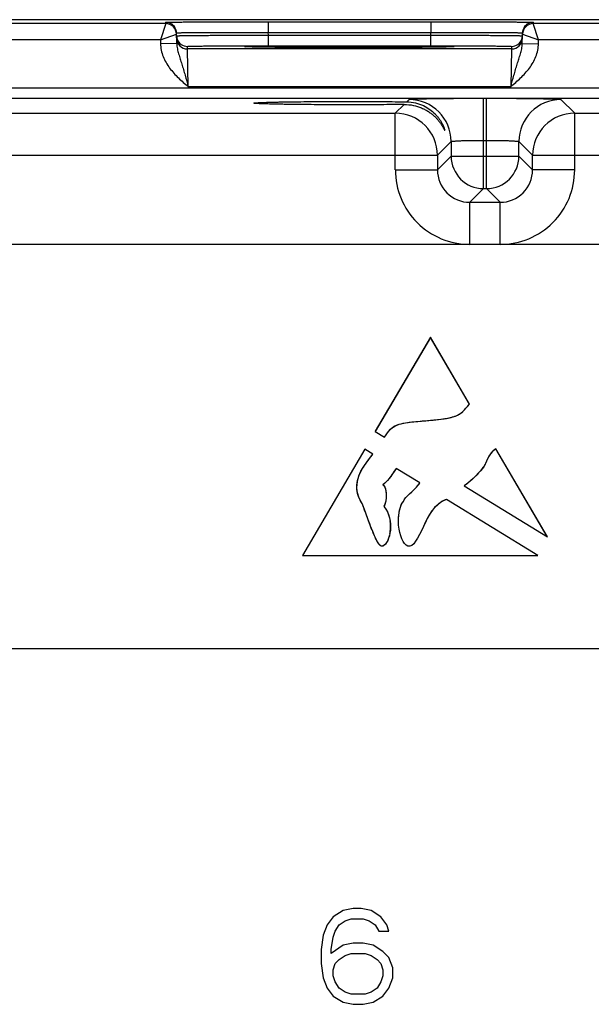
# Model space of a CAD drawing. Header units: inches. Extents: x 0 to 34, y 0 to 22.
# Tile 37 of 41: x 23.2 to 25.3, y 11.4 to 15. Entities that reach past the tile are written whole.
import ezdxf

# ---------------------------------------------------------------- set-up
doc = ezdxf.new("R2010")
doc.units = ezdxf.units.IN
doc.header["$LTSCALE"] = 1.87
doc.header["$MEASUREMENT"] = 0
doc.layers.get('0').update_dxf_attribs({"linetype": 'CONTINUOUS'})
doc.layers.add('03___PRT_ALL_CURVES', color=7, linetype='CONTINUOUS')

msp = doc.modelspace()

# ---------------------------------------------------------------- linework, layer by layer
at = {"color": 7, "linetype": 'CONTINUOUS'}
for p, q in [((29.9612, 15.0335), (12.3156, 15.0335)), ((23.7544, 15.019), (23.7543, 15.024)), ((24.1343, 15.0257), (24.7361, 15.0257)), ((24.1343, 15.0257), (24.1343, 14.9864)), ((24.7361, 15.0257), (24.7361, 14.9864)), ((25.116, 15.024), (25.1159, 15.019)), ((23.7544, 15.019), (23.0059, 15.019)), ((23.7544, 15.019), (23.7348, 14.959)), ((24.1343, 14.9864), (24.7361, 14.9864)), ((24.1344, 14.9765), (24.1343, 14.9864)), ((24.7359, 14.9765), (24.7361, 14.9864)), ((25.8644, 15.019), (25.1159, 15.019)), ((25.1356, 14.959), (25.1159, 15.019)), ((23.7348, 14.959), (23.0256, 14.959)), ((23.7348, 14.959), (23.7944, 14.9797)), ((23.7348, 14.959), (23.735, 14.9447)), ((23.795, 14.9457), (23.7943, 14.9847)), ((24.1344, 14.9765), (24.7359, 14.9765)), ((24.1344, 14.9372), (24.1344, 14.9765)), ((24.7359, 14.9372), (24.7359, 14.9765)), ((25.0753, 14.9457), (25.076, 14.9847)), ((25.0759, 14.9797), (25.1356, 14.959)), ((25.1353, 14.9447), (25.1356, 14.959)), ((25.8448, 14.959), (25.1356, 14.959)), ((23.795, 14.9457), (23.735, 14.9447)), ((23.8347, 14.9252), (23.8345, 14.9345)), ((25.0356, 14.9252), (23.8347, 14.9252)), ((23.8378, 14.7852), (23.8347, 14.9252)), ((24.0767, 14.9322), (24.0539, 14.9329)), ((24.057, 14.9327), (24.0554, 14.9328)), ((24.059, 14.9327), (24.057, 14.9327)), ((24.0626, 14.9325), (24.059, 14.9327)), ((24.0669, 14.9324), (24.0626, 14.9325)), ((24.074, 14.9322), (24.0669, 14.9324)), ((24.0849, 14.932), (24.074, 14.9322)), ((24.0985, 14.9318), (24.0849, 14.932)), ((24.115, 14.9316), (24.0985, 14.9318)), ((24.1349, 14.9313), (24.115, 14.9316)), ((24.1344, 14.9372), (24.7359, 14.9372)), ((24.1585, 14.9311), (24.1349, 14.9313)), ((24.186, 14.9309), (24.1585, 14.9311)), ((24.2177, 14.9307), (24.186, 14.9309)), ((24.2539, 14.9305), (24.2177, 14.9307)), ((24.2947, 14.9303), (24.2539, 14.9305)), ((24.3303, 14.9302), (24.2947, 14.9303)), ((24.3685, 14.9301), (24.3303, 14.9302)), ((24.4102, 14.9301), (24.3685, 14.9301)), ((24.4565, 14.9301), (24.4102, 14.9301)), ((24.4927, 14.9301), (24.4565, 14.9301)), ((24.5375, 14.9302), (24.4927, 14.9301)), ((24.5777, 14.9303), (24.5375, 14.9302)), ((24.6139, 14.9305), (24.5777, 14.9303)), ((24.6464, 14.9306), (24.6139, 14.9305)), ((24.6752, 14.9308), (24.6464, 14.9306)), ((24.7002, 14.931), (24.6752, 14.9308)), ((24.726, 14.9312), (24.7002, 14.931)), ((24.7471, 14.9315), (24.726, 14.9312)), ((24.7647, 14.9317), (24.7471, 14.9315)), ((24.7794, 14.9319), (24.7647, 14.9317)), ((24.7916, 14.9321), (24.7794, 14.9319)), ((24.8014, 14.9324), (24.7916, 14.9321)), ((24.8165, 14.9329), (24.7938, 14.9322)), ((24.8077, 14.9325), (24.8014, 14.9324)), ((24.8114, 14.9327), (24.8077, 14.9325)), ((24.8135, 14.9328), (24.8114, 14.9327)), ((24.8152, 14.9328), (24.8135, 14.9328)), ((24.8166, 14.9329), (24.8152, 14.9328)), ((25.0356, 14.9252), (25.0325, 14.7852)), ((25.0358, 14.9345), (25.0356, 14.9252)), ((25.0753, 14.9457), (25.1353, 14.9447)), ((12.8521, 14.7809), (29.5526, 14.7809)), ((25.0325, 14.7852), (23.8378, 14.7852)), ((12.8521, 14.7428), (29.5526, 14.7428)), ((24.6472, 14.7295), (24.6557, 14.7379)), ((24.9316, 14.7427), (24.9428, 14.7427)), ((24.9316, 14.4079), (24.9316, 14.7427)), ((24.9428, 14.4079), (24.9428, 14.7427)), ((25.2187, 14.7379), (25.2694, 14.6872)), ((24.6049, 14.6872), (24.6372, 14.7194)), ((23.1594, 14.6872), (24.6049, 14.6872)), ((24.6049, 14.4772), (24.6049, 14.6872)), ((25.2694, 14.6872), (26.7149, 14.6872)), ((25.2694, 14.4772), (25.2694, 14.6872)), ((24.9316, 14.5867), (24.9428, 14.5867)), ((24.8116, 14.582), (24.7609, 14.5312)), ((24.8116, 14.582), (24.8116, 14.5279)), ((25.0627, 14.5279), (25.0627, 14.582)), ((25.0627, 14.582), (25.1135, 14.5312)), ((23.0035, 14.5312), (24.7609, 14.5312)), ((24.7609, 14.5312), (24.7609, 14.4772)), ((24.8116, 14.5279), (24.7609, 14.4772)), ((24.8116, 14.5279), (25.0627, 14.5279)), ((25.0627, 14.5279), (25.1135, 14.4772)), ((25.1135, 14.5312), (26.8709, 14.5312)), ((25.1135, 14.4772), (25.1135, 14.5312)), ((24.6049, 14.4772), (24.7609, 14.4772)), ((25.2694, 14.4772), (25.1135, 14.4772)), ((24.9316, 14.4079), (24.8809, 14.3572)), ((24.9316, 14.4079), (24.9428, 14.4079)), ((24.9428, 14.4079), (24.9935, 14.3572)), ((24.8809, 14.3572), (24.9935, 14.3572)), ((24.8809, 14.2012), (24.8809, 14.3572)), ((24.9935, 14.2012), (24.9935, 14.3572)), ((29.3069, 14.2012), (13.0864, 14.2012)), ((24.7348, 13.8572), (24.5308, 13.5091)), ((24.8799, 13.6103), (24.7348, 13.8572)), ((24.5308, 13.5091), (24.5652, 13.488)), ((24.4916, 13.443), (24.2607, 13.0498)), ((24.522, 13.4243), (24.4916, 13.443)), ((25.1689, 13.1186), (24.9774, 13.444)), ((24.6956, 13.3179), (24.6078, 13.3718)), ((24.8602, 13.3071), (25.1689, 13.1186)), ((24.63, 13.2436), (24.6353, 13.2499)), ((25.1328, 13.0498), (24.7948, 13.2571)), ((24.2607, 13.0498), (25.1328, 13.0498)), ((13.0864, 12.7052), (29.3069, 12.7052)), ((24.4484, 11.7417), (24.4115, 11.7341)), ((24.4779, 11.7417), (24.4484, 11.7417)), ((24.5148, 11.7341), (24.4779, 11.7417)), ((24.3746, 11.7115), (24.3524, 11.6813)), ((24.4115, 11.7341), (24.3746, 11.7115)), ((24.5518, 11.7115), (24.5148, 11.7341)), ((24.5739, 11.6813), (24.5518, 11.7115)), ((24.3524, 11.6813), (24.3377, 11.6437)), ((24.382, 11.6587), (24.3967, 11.6813)), ((24.3967, 11.6813), (24.4189, 11.6964)), ((24.4189, 11.6964), (24.441, 11.704)), ((24.441, 11.704), (24.4853, 11.704)), ((24.4853, 11.704), (24.5075, 11.6964)), ((24.5075, 11.6964), (24.5296, 11.6813)), ((24.5296, 11.6813), (24.5444, 11.6587)), ((24.5813, 11.6587), (24.5739, 11.6813)), ((24.3377, 11.6437), (24.3303, 11.5909)), ((24.3672, 11.5909), (24.3746, 11.6361)), ((24.3746, 11.6361), (24.382, 11.6587)), ((24.5444, 11.6587), (24.5813, 11.6587)), ((24.4115, 11.606), (24.3672, 11.5758)), ((24.4484, 11.6135), (24.4115, 11.606)), ((24.4853, 11.6135), (24.4484, 11.6135)), ((24.5222, 11.606), (24.4853, 11.6135)), ((24.5591, 11.5833), (24.5222, 11.606)), ((24.3303, 11.5909), (24.3303, 11.5381)), ((24.3672, 11.5758), (24.3672, 11.5909)), ((24.3967, 11.5532), (24.4189, 11.5683)), ((24.4189, 11.5683), (24.441, 11.5758)), ((24.441, 11.5758), (24.4927, 11.5758)), ((24.4927, 11.5758), (24.5148, 11.5683)), ((24.5148, 11.5683), (24.537, 11.5532)), ((24.5813, 11.5607), (24.5591, 11.5833)), ((24.596, 11.523), (24.5813, 11.5607)), ((24.3303, 11.5381), (24.3377, 11.4853)), ((24.3746, 11.5155), (24.382, 11.5381)), ((24.382, 11.5381), (24.3967, 11.5532)), ((24.537, 11.5532), (24.5518, 11.5381)), ((24.5518, 11.5381), (24.5591, 11.5155)), ((24.596, 11.4853), (24.596, 11.523)), ((24.3746, 11.4929), (24.3746, 11.5155)), ((24.382, 11.4703), (24.3746, 11.4929)), ((24.5591, 11.4929), (24.5518, 11.4703)), ((24.5591, 11.5155), (24.5591, 11.4929)), ((24.3377, 11.4853), (24.3524, 11.4476)), ((24.3967, 11.4476), (24.382, 11.4703)), ((24.5518, 11.4703), (24.537, 11.4476)), ((24.5813, 11.4476), (24.596, 11.4853)), ((24.3524, 11.4476), (24.3746, 11.4175)), ((24.3746, 11.4175), (24.4115, 11.3949)), ((24.4189, 11.4326), (24.3967, 11.4476)), ((24.441, 11.425), (24.4189, 11.4326)), ((24.4927, 11.425), (24.441, 11.425)), ((24.5148, 11.4326), (24.4927, 11.425)), ((24.537, 11.4476), (24.5148, 11.4326)), ((24.5222, 11.3949), (24.5591, 11.4175)), ((24.5591, 11.4175), (24.5813, 11.4476)), ((24.4115, 11.3949), (24.4484, 11.3873)), ((24.4484, 11.3873), (24.4853, 11.3873)), ((24.4853, 11.3873), (24.5222, 11.3949))]:
    msp.add_line(p, q, dxfattribs=at)
for points in [[(24.0554, 14.9328), (24.054, 14.9329), (24.0535, 14.9329), (24.053, 14.933), (24.0526, 14.933), (24.0524, 14.933), (24.0522, 14.933)], [(24.8182, 14.933), (24.8181, 14.933), (24.8179, 14.933), (24.8175, 14.933), (24.8171, 14.9329), (24.8166, 14.9329)]]:
    msp.add_lwpolyline(points, dxfattribs=at)
for centre, radius, start, end in [((23.7544, 14.984), 0.04, 18.8019, 90.0002), ((25.116, 14.984), 0.04, 89.9998, 161.1981), ((23.7544, 14.979), 0.04, 1.0012, 89.9999), ((23.7541, 14.984), 0.0402, 1.0528, 18.7474), ((25.1159, 14.979), 0.04, 90.0018, 179), ((25.1162, 14.984), 0.0402, 161.2526, 178.9472), ((23.8348, 14.9746), 0.0402, 181.0528, 198.7479), ((23.8347, 14.9652), 0.04, 180.9999, 270.0003), ((23.8345, 14.9745), 0.04, 198.8014, 270.0007), ((25.0356, 14.9652), 0.04, 269.9997, 359.0001), ((25.0358, 14.9745), 0.04, 269.9993, 341.1986), ((25.0356, 14.9746), 0.0402, 341.2521, 358.9472), ((24.6556, 14.5819), 0.156, 0.0209, 89.9791), ((25.2188, 14.5819), 0.156, 90.0209, 179.9791), ((24.6049, 14.5312), 0.156, 0.0209, 89.9791), ((25.2695, 14.5312), 0.156, 90.0209, 179.9791), ((24.9317, 14.528), 0.12, 180.021, 269.979), ((24.9427, 14.528), 0.12, 270.021, 359.979), ((24.8809, 14.4772), 0.2759, 179.9966, 270.0034), ((24.8808, 14.4771), 0.1199, 179.9646, 270.0355), ((24.9935, 14.4772), 0.2759, 269.9966, 0.0034), ((24.9936, 14.4771), 0.1199, 269.9646, 0.0355)]:
    msp.add_arc(centre, radius, start, end, dxfattribs=at)
for points, knots in [([(23.7543, 15.024), (23.7543, 15.024), (23.7544, 15.0241), (23.7545, 15.0241), (23.7546, 15.0241), (23.7549, 15.0241), (23.7555, 15.0242), (23.7563, 15.0242), (23.7573, 15.0242), (23.7585, 15.0243), (23.76, 15.0243), (23.7624, 15.0244), (23.766, 15.0244), (23.771, 15.0245), (23.7768, 15.0246), (23.7835, 15.0247), (23.7911, 15.0247), (23.8028, 15.0248), (23.8194, 15.025), (23.8415, 15.0251), (23.8665, 15.0252), (23.894, 15.0253), (23.9239, 15.0254), (23.9557, 15.0255), (23.9893, 15.0256), (24.0243, 15.0256), (24.0728, 15.0257), (24.1096, 15.0257), (24.1343, 15.0257)], [0, 0, 0, 0, 0.000092, 0.000323, 0.000702, 0.001231, 0.002737, 0.004843, 0.007547, 0.010849, 0.014746, 0.019237, 0.029987, 0.043073, 0.058463, 0.076123, 0.096008, 0.118071, 0.168514, 0.226966, 0.292866, 0.365578, 0.444402, 0.528578, 0.617296, 0.7097, 0.8049, 1, 1, 1, 1]), ([(24.7361, 15.0257), (24.7608, 15.0257), (24.7975, 15.0257), (24.846, 15.0256), (24.881, 15.0256), (24.9146, 15.0255), (24.9465, 15.0254), (24.9763, 15.0253), (25.0039, 15.0252), (25.0288, 15.0251), (25.051, 15.025), (25.0676, 15.0248), (25.0793, 15.0247), (25.0868, 15.0247), (25.0935, 15.0246), (25.0993, 15.0245), (25.1043, 15.0244), (25.1079, 15.0244), (25.1103, 15.0243), (25.1118, 15.0243), (25.1131, 15.0242), (25.1141, 15.0242), (25.1149, 15.0242), (25.1154, 15.0241), (25.1157, 15.0241), (25.1159, 15.0241), (25.1159, 15.0241), (25.116, 15.024), (25.116, 15.024)], [0, 0, 0, 0, 0.1951, 0.2903, 0.382704, 0.471422, 0.555598, 0.634422, 0.707134, 0.773034, 0.831486, 0.881929, 0.903992, 0.923877, 0.941537, 0.956927, 0.970014, 0.980763, 0.985254, 0.989151, 0.992453, 0.995157, 0.997263, 0.998769, 0.999298, 0.999677, 0.999908, 1, 1, 1, 1]), ([(23.7943, 14.9847), (23.7943, 14.9848), (23.7945, 14.9848), (23.7948, 14.9849), (23.7953, 14.9849), (23.796, 14.985), (23.797, 14.985), (23.7981, 14.9851), (23.7994, 14.9851), (23.8016, 14.9852), (23.8048, 14.9853), (23.8092, 14.9854), (23.8145, 14.9855), (23.8205, 14.9856), (23.8272, 14.9857), (23.8377, 14.9858), (23.8525, 14.9859), (23.8723, 14.9861), (23.8946, 14.9862), (23.9193, 14.9863), (23.946, 14.9864), (23.9745, 14.9864), (24.0154, 14.9865), (24.0688, 14.9865), (24.1122, 14.9864), (24.1343, 14.9864)], [0, 0, 0, 0, 0.000343, 0.001258, 0.002769, 0.004877, 0.007583, 0.010885, 0.014783, 0.019274, 0.030023, 0.043108, 0.058497, 0.076155, 0.096038, 0.118099, 0.168538, 0.226986, 0.292883, 0.365592, 0.444414, 0.528588, 0.617304, 0.804905, 1, 1, 1, 1]), ([(24.7361, 14.9864), (24.7582, 14.9864), (24.8015, 14.9865), (24.855, 14.9865), (24.8958, 14.9864), (24.9243, 14.9864), (24.9511, 14.9863), (24.9757, 14.9862), (24.998, 14.9861), (25.0178, 14.9859), (25.0327, 14.9858), (25.0431, 14.9857), (25.0499, 14.9856), (25.0559, 14.9855), (25.0611, 14.9854), (25.0656, 14.9853), (25.0688, 14.9852), (25.0709, 14.9851), (25.0723, 14.9851), (25.0734, 14.985), (25.0743, 14.985), (25.075, 14.9849), (25.0755, 14.9849), (25.0758, 14.9848), (25.076, 14.9848), (25.076, 14.9847)], [0, 0, 0, 0, 0.195095, 0.382696, 0.471411, 0.555586, 0.634408, 0.707117, 0.773013, 0.831462, 0.881901, 0.903962, 0.923845, 0.941503, 0.956892, 0.969977, 0.980726, 0.985217, 0.989114, 0.992417, 0.995123, 0.997231, 0.998742, 0.999657, 1, 1, 1, 1]), ([(23.7945, 14.9738), (23.7945, 14.9739), (23.7947, 14.9739), (23.795, 14.9739), (23.7955, 14.974), (23.7962, 14.974), (23.7972, 14.9741), (23.7983, 14.9741), (23.7996, 14.9742), (23.8018, 14.9742), (23.805, 14.9743), (23.8094, 14.9744), (23.8146, 14.9745), (23.8206, 14.9746), (23.8274, 14.9747), (23.8379, 14.9749), (23.8527, 14.975), (23.8725, 14.9752), (23.8948, 14.9754), (23.9195, 14.9756), (23.9462, 14.9757), (23.9747, 14.9759), (24.0155, 14.9761), (24.069, 14.9763), (24.1123, 14.9764), (24.1344, 14.9765)], [0, 0, 0, 0, 0.00033, 0.001241, 0.002749, 0.004856, 0.007562, 0.010864, 0.014762, 0.019252, 0.030002, 0.043087, 0.058478, 0.076136, 0.09602, 0.118081, 0.168521, 0.226971, 0.292867, 0.365577, 0.444399, 0.528574, 0.617291, 0.804896, 1, 1, 1, 1]), ([(24.7359, 14.9765), (24.758, 14.9764), (24.8014, 14.9763), (24.8548, 14.9761), (24.8956, 14.9759), (24.9242, 14.9757), (24.9509, 14.9756), (24.9755, 14.9754), (24.9978, 14.9752), (25.0176, 14.975), (25.0325, 14.9749), (25.0429, 14.9747), (25.0497, 14.9746), (25.0557, 14.9745), (25.0609, 14.9744), (25.0654, 14.9743), (25.0686, 14.9742), (25.0707, 14.9742), (25.0721, 14.9741), (25.0732, 14.9741), (25.0741, 14.974), (25.0748, 14.974), (25.0754, 14.9739), (25.0756, 14.9739), (25.0758, 14.9739), (25.0758, 14.9738)], [0, 0, 0, 0, 0.195104, 0.382709, 0.471426, 0.555601, 0.634423, 0.707132, 0.773029, 0.831478, 0.881918, 0.90398, 0.923864, 0.941522, 0.956912, 0.969998, 0.980748, 0.985238, 0.989136, 0.992438, 0.995144, 0.997251, 0.998759, 0.99967, 1, 1, 1, 1]), ([(23.735, 14.9447), (23.7352, 14.9365), (23.7371, 14.9202), (23.7442, 14.8967), (23.7549, 14.8746), (23.7729, 14.8473), (23.8008, 14.8172), (23.8255, 14.7959), (23.8378, 14.7852)], [0, 0, 0, 0, 0.124949, 0.24993, 0.374943, 0.499986, 0.749894, 1, 1, 1, 1]), ([(23.795, 14.9457), (23.7951, 14.9391), (23.7969, 14.9259), (23.802, 14.9067), (23.8078, 14.8877), (23.8139, 14.8684), (23.82, 14.8484), (23.8281, 14.8206), (23.8339, 14.7995), (23.8378, 14.7852)], [0, 0, 0, 0, 0.120104, 0.238267, 0.357051, 0.478567, 0.603962, 0.733306, 1, 1, 1, 1]), ([(23.8345, 14.9345), (23.8345, 14.9346), (23.8347, 14.9346), (23.8349, 14.9347), (23.8354, 14.9347), (23.836, 14.9348), (23.8368, 14.9349), (23.8383, 14.935), (23.8405, 14.9351), (23.8437, 14.9352), (23.8477, 14.9353), (23.8523, 14.9354), (23.8576, 14.9355), (23.8635, 14.9357), (23.8728, 14.9358), (23.8858, 14.936), (23.9033, 14.9362), (23.923, 14.9364), (23.9448, 14.9366), (23.9683, 14.9367), (23.9935, 14.9369), (24.0295, 14.937), (24.0767, 14.9371), (24.1149, 14.9372), (24.1344, 14.9372)], [0, 0, 0, 0, 0.000367, 0.001291, 0.002806, 0.004918, 0.007626, 0.010931, 0.019321, 0.030071, 0.043156, 0.058545, 0.076201, 0.096083, 0.118142, 0.168576, 0.22702, 0.292911, 0.365614, 0.444431, 0.5286, 0.617312, 0.804907, 1, 1, 1, 1]), ([(24.0477, 14.9335), (24.0477, 14.9335), (24.0479, 14.9336), (24.0481, 14.9336), (24.0486, 14.9337), (24.0493, 14.9338), (24.0502, 14.9338), (24.0517, 14.9339), (24.053, 14.934), (24.0539, 14.9341)], [0, 0, 0, 0, 0.019717, 0.067873, 0.146432, 0.255698, 0.395739, 0.56652, 1, 1, 1, 1]), ([(24.0539, 14.9329), (24.053, 14.9329), (24.0517, 14.933), (24.0502, 14.9331), (24.0493, 14.9331), (24.0486, 14.9332), (24.0481, 14.9333), (24.0479, 14.9334), (24.0477, 14.9334), (24.0477, 14.9335)], [0, 0, 0, 0, 0.433476, 0.604256, 0.744298, 0.853565, 0.932125, 0.980282, 1, 1, 1, 1]), ([(24.0539, 14.9341), (24.0598, 14.9343), (24.0752, 14.9347), (24.1036, 14.9352), (24.142, 14.9357), (24.1892, 14.9361), (24.2439, 14.9364), (24.3267, 14.9367), (24.4352, 14.9369), (24.5436, 14.9367), (24.6264, 14.9364), (24.6811, 14.9361), (24.7284, 14.9357), (24.7668, 14.9352), (24.7951, 14.9347), (24.8106, 14.9343), (24.8165, 14.9341)], [0, 0, 0, 0, 0.0232, 0.0608, 0.111657, 0.174242, 0.246665, 0.326737, 0.500006, 0.673274, 0.753345, 0.825766, 0.88835, 0.939205, 0.976802, 1, 1, 1, 1]), ([(24.7938, 14.9322), (24.7743, 14.9318), (24.7268, 14.9312), (24.6449, 14.9306), (24.5449, 14.9302), (24.4353, 14.93), (24.3257, 14.9302), (24.2257, 14.9306), (24.1437, 14.9312), (24.0962, 14.9318), (24.0767, 14.9322)], [0, 0, 0, 0, 0.081295, 0.198871, 0.342544, 0.499869, 0.657212, 0.800938, 0.918598, 1, 1, 1, 1]), ([(24.7359, 14.9372), (24.7554, 14.9372), (24.7937, 14.9371), (24.8408, 14.937), (24.8769, 14.9369), (24.902, 14.9367), (24.9256, 14.9366), (24.9473, 14.9364), (24.967, 14.9362), (24.9845, 14.936), (24.9976, 14.9358), (25.0068, 14.9357), (25.0128, 14.9355), (25.0181, 14.9354), (25.0227, 14.9353), (25.0266, 14.9352), (25.0298, 14.9351), (25.0321, 14.935), (25.0335, 14.9349), (25.0343, 14.9348), (25.0349, 14.9347), (25.0354, 14.9347), (25.0356, 14.9346), (25.0358, 14.9346), (25.0358, 14.9345)], [0, 0, 0, 0, 0.195093, 0.382688, 0.4714, 0.555569, 0.634386, 0.707089, 0.77298, 0.831424, 0.881858, 0.903917, 0.923799, 0.941455, 0.956844, 0.969929, 0.980679, 0.989069, 0.992374, 0.995082, 0.997194, 0.998709, 0.999633, 1, 1, 1, 1]), ([(24.8165, 14.9341), (24.8174, 14.934), (24.8186, 14.9339), (24.8202, 14.9338), (24.821, 14.9338), (24.8217, 14.9337), (24.8222, 14.9336), (24.8225, 14.9336), (24.8226, 14.9335), (24.8226, 14.9335)], [0, 0, 0, 0, 0.433479, 0.604259, 0.7443, 0.853566, 0.932126, 0.980282, 1, 1, 1, 1]), ([(24.8226, 14.9335), (24.8226, 14.9334), (24.8225, 14.9334), (24.8222, 14.9333), (24.8217, 14.9332), (24.821, 14.9331), (24.8202, 14.9331), (24.8186, 14.933), (24.8174, 14.9329), (24.8165, 14.9329)], [0, 0, 0, 0, 0.019718, 0.067874, 0.146433, 0.2557, 0.395742, 0.566522, 1, 1, 1, 1]), ([(25.0325, 14.7852), (25.0364, 14.7995), (25.0422, 14.8206), (25.0503, 14.8484), (25.0564, 14.8684), (25.0625, 14.8877), (25.0684, 14.9067), (25.0734, 14.9259), (25.0752, 14.9391), (25.0753, 14.9457)], [0, 0, 0, 0, 0.266694, 0.396038, 0.521433, 0.642949, 0.761733, 0.879896, 1, 1, 1, 1]), ([(25.0325, 14.7852), (25.0449, 14.7959), (25.0696, 14.8172), (25.0974, 14.8473), (25.1155, 14.8746), (25.1261, 14.8967), (25.1333, 14.9202), (25.1352, 14.9365), (25.1353, 14.9447)], [0, 0, 0, 0, 0.250117, 0.500028, 0.625067, 0.750078, 0.875056, 1, 1, 1, 1]), ([(24.0808, 14.7245), (24.0808, 14.7246), (24.0812, 14.7248), (24.0818, 14.725), (24.0829, 14.7252), (24.0843, 14.7254), (24.0862, 14.7256), (24.0896, 14.7259), (24.0948, 14.7262), (24.1023, 14.7266), (24.1113, 14.727), (24.1219, 14.7274), (24.1341, 14.7278), (24.1476, 14.7281), (24.1625, 14.7285), (24.1788, 14.7288), (24.2028, 14.7292), (24.2354, 14.7296), (24.2773, 14.7301), (24.3222, 14.7304), (24.3692, 14.7306), (24.4176, 14.7307), (24.4818, 14.7307), (24.5584, 14.7304), (24.6187, 14.7298), (24.6472, 14.7295)], [0, 0, 0, 0, 0.000527, 0.001708, 0.003612, 0.006247, 0.009612, 0.013706, 0.02406, 0.037276, 0.053316, 0.072106, 0.09354, 0.117502, 0.143877, 0.172556, 0.203414, 0.271045, 0.345417, 0.425153, 0.50873, 0.594532, 0.680934, 0.848958, 1, 1, 1, 1]), ([(24.6557, 14.7379), (24.6557, 14.738), (24.6559, 14.7381), (24.6565, 14.7383), (24.6577, 14.7385), (24.6595, 14.7387), (24.662, 14.7389), (24.6651, 14.7391), (24.6689, 14.7393), (24.6733, 14.7396), (24.6803, 14.7399), (24.6906, 14.7402), (24.7045, 14.7406), (24.7207, 14.741), (24.7388, 14.7413), (24.7587, 14.7416), (24.7803, 14.7419), (24.8032, 14.7421), (24.8361, 14.7424), (24.879, 14.7426), (24.9139, 14.7427), (24.9316, 14.7427)], [0, 0, 0, 0, 0.000833, 0.002206, 0.006659, 0.013424, 0.022497, 0.033865, 0.047502, 0.063379, 0.081459, 0.124054, 0.174892, 0.233495, 0.299314, 0.37173, 0.450061, 0.533571, 0.621473, 0.807112, 1, 1, 1, 1]), ([(24.9428, 14.7427), (24.9605, 14.7427), (24.9953, 14.7426), (25.0383, 14.7424), (25.0711, 14.7421), (25.0941, 14.7419), (25.1157, 14.7416), (25.1356, 14.7413), (25.1537, 14.741), (25.1698, 14.7406), (25.1838, 14.7402), (25.1941, 14.7399), (25.2011, 14.7396), (25.2055, 14.7393), (25.2092, 14.7391), (25.2124, 14.7389), (25.2149, 14.7387), (25.2167, 14.7385), (25.2179, 14.7383), (25.2184, 14.7381), (25.2186, 14.738), (25.2187, 14.7379)], [0, 0, 0, 0, 0.192888, 0.378527, 0.466429, 0.549939, 0.62827, 0.700686, 0.766505, 0.825108, 0.875946, 0.918541, 0.936621, 0.952498, 0.966135, 0.977503, 0.986576, 0.993341, 0.997794, 0.999167, 1, 1, 1, 1]), ([(24.6372, 14.7194), (24.6086, 14.7191), (24.5486, 14.7186), (24.4726, 14.7183), (24.4092, 14.7183), (24.3618, 14.7184), (24.3158, 14.7187), (24.2719, 14.719), (24.2311, 14.7194), (24.1993, 14.7199), (24.176, 14.7203), (24.1602, 14.7206), (24.1457, 14.7209), (24.1326, 14.7213), (24.1208, 14.7216), (24.1105, 14.722), (24.1017, 14.7224), (24.0944, 14.7228), (24.0894, 14.7231), (24.0861, 14.7234), (24.0843, 14.7236), (24.0828, 14.7238), (24.0818, 14.724), (24.0812, 14.7242), (24.0808, 14.7244), (24.0808, 14.7245)], [0, 0, 0, 0, 0.153931, 0.323259, 0.409812, 0.495497, 0.578742, 0.657983, 0.731767, 0.798767, 0.829306, 0.857675, 0.883759, 0.90745, 0.928637, 0.947208, 0.963061, 0.976127, 0.986373, 0.990428, 0.993765, 0.996382, 0.998278, 0.999463, 1, 1, 1, 1]), ([(24.6372, 14.7194), (24.6488, 14.7196), (24.6712, 14.7174), (24.6973, 14.7093), (24.7157, 14.7005), (24.7279, 14.6933), (24.739, 14.6854), (24.7489, 14.677), (24.7577, 14.6682), (24.7653, 14.6594), (24.7709, 14.652), (24.7748, 14.6463), (24.7774, 14.6422), (24.7797, 14.6384), (24.7817, 14.6348), (24.7833, 14.632), (24.7843, 14.63), (24.785, 14.6287), (24.7856, 14.6275), (24.7862, 14.6265), (24.7866, 14.6257), (24.787, 14.6251), (24.7873, 14.6247), (24.7875, 14.6245), (24.7876, 14.6244), (24.7877, 14.6243), (24.7878, 14.6244), (24.7878, 14.6245), (24.7878, 14.6246)], [0, 0, 0, 0, 0.185602, 0.354705, 0.433688, 0.509226, 0.581487, 0.650548, 0.716303, 0.778445, 0.836412, 0.863549, 0.88924, 0.913229, 0.935208, 0.954765, 0.96348, 0.971398, 0.978439, 0.984527, 0.989584, 0.993548, 0.996366, 0.997337, 0.998023, 0.998464, 0.998798, 1, 1, 1, 1]), ([(24.6472, 14.7295), (24.6583, 14.7293), (24.6795, 14.7267), (24.7084, 14.7165), (24.7326, 14.7023), (24.7493, 14.688), (24.7603, 14.6758), (24.7674, 14.6667), (24.7734, 14.6576), (24.7784, 14.6488), (24.7818, 14.6418), (24.784, 14.6365), (24.7853, 14.6331), (24.7864, 14.6301), (24.7871, 14.6277), (24.7876, 14.6259), (24.7878, 14.6249), (24.7878, 14.6246)], [0, 0, 0, 0, 0.177001, 0.338548, 0.486968, 0.624102, 0.688638, 0.750219, 0.80847, 0.862725, 0.911753, 0.933689, 0.953421, 0.970477, 0.984302, 0.994311, 1, 1, 1, 1]), ([(24.8116, 14.582), (24.8117, 14.5821), (24.8119, 14.5823), (24.8125, 14.5825), (24.8133, 14.5827), (24.8149, 14.583), (24.8176, 14.5834), (24.8217, 14.5838), (24.8268, 14.5843), (24.8329, 14.5846), (24.8399, 14.585), (24.8478, 14.5854), (24.8564, 14.5857), (24.8693, 14.586), (24.8867, 14.5864), (24.9087, 14.5867), (24.9239, 14.5867), (24.9316, 14.5867)], [0, 0, 0, 0, 0.0028, 0.007571, 0.014535, 0.023746, 0.048911, 0.082935, 0.125537, 0.176335, 0.234863, 0.300579, 0.37287, 0.451061, 0.62216, 0.807461, 1, 1, 1, 1]), ([(24.9428, 14.5867), (24.9505, 14.5867), (24.9656, 14.5867), (24.9876, 14.5864), (25.0051, 14.586), (25.018, 14.5857), (25.0266, 14.5854), (25.0345, 14.585), (25.0415, 14.5846), (25.0476, 14.5843), (25.0527, 14.5838), (25.0567, 14.5834), (25.0595, 14.583), (25.0611, 14.5827), (25.0619, 14.5825), (25.0624, 14.5823), (25.0627, 14.5821), (25.0627, 14.582)], [0, 0, 0, 0, 0.192539, 0.37784, 0.548939, 0.62713, 0.699421, 0.765137, 0.823665, 0.874463, 0.917065, 0.951089, 0.976254, 0.985465, 0.992429, 0.9972, 1, 1, 1, 1]), ([(24.5652, 13.488), (24.5807, 13.5126), (24.6021, 13.5408), (24.7284, 13.5484), (24.8399, 13.5611), (24.8602, 13.5874), (24.8799, 13.6103)], [0, 0, 0, 0, 0.273722, 0.547443, 0.773722, 1, 1, 1, 1]), ([(24.4824, 13.2422), (24.4595, 13.273), (24.4595, 13.3343), (24.4857, 13.3794), (24.522, 13.4243)], [0, 0, 0, 0, 0.540598, 1, 1, 1, 1]), ([(24.9774, 13.444), (24.9481, 13.4252), (24.9516, 13.3911), (24.8918, 13.3305), (24.8602, 13.3071)], [0, 0, 0, 0, 0.539324, 1, 1, 1, 1]), ([(24.7948, 13.2571), (24.7457, 13.2376), (24.7093, 13.1553), (24.6561, 13.0467), (24.6071, 13.1511), (24.6211, 13.2285), (24.63, 13.2436)], [0, 0, 0, 0, 0.295442, 0.590883, 0.813306, 1, 1, 1, 1]), ([(24.5627, 13.2307), (24.6047, 13.1806), (24.5823, 13.0815), (24.5503, 13.0829), (24.5434, 13.0927)], [0, 0, 0, 0, 0.863084, 1, 1, 1, 1])]:
    msp.add_open_spline(points, degree=3, knots=knots, dxfattribs=at)
for points in [[(24.6078, 13.3718), (24.589, 13.3417), (24.5739, 13.3228), (24.5589, 13.3115)], [(24.5589, 13.3115), (24.5742, 13.3038), (24.5742, 13.2499), (24.5627, 13.2307)], [(24.6353, 13.2499), (24.6429, 13.2728), (24.6654, 13.2768), (24.6956, 13.3179)], [(24.5434, 13.0927), (24.5325, 13.1082), (24.5152, 13.1478), (24.4824, 13.2422)]]:
    msp.add_open_spline(points, degree=3, dxfattribs=at)
at = {"layer": '03___PRT_ALL_CURVES', "color": 40, "linetype": 'CONTINUOUS'}
for p, q in [((24.7347, 13.8578), (24.5303, 13.5094)), ((24.8799, 13.6103), (24.7347, 13.8578)), ((24.5303, 13.5094), (24.5308, 13.5091)), ((24.5308, 13.5091), (24.5652, 13.488)), ((24.4914, 13.4431), (24.2607, 13.0498)), ((24.522, 13.4243), (24.4914, 13.4431)), ((25.168, 13.1191), (24.9774, 13.444)), ((24.6956, 13.3179), (24.6078, 13.3718)), ((24.8602, 13.3071), (25.1687, 13.1179)), ((24.6281, 13.24), (24.6299, 13.2436)), ((25.1328, 13.0498), (24.7948, 13.2571)), ((24.5455, 13.0899), (24.5434, 13.0927)), ((25.1687, 13.1179), (25.168, 13.1191)), ((24.2607, 13.0498), (25.1328, 13.0498))]:
    msp.add_line(p, q, dxfattribs=at)
for centre, radius, start, end in [((24.4479, 13.1569), 0.1392, 357.2683, 7.4259), ((24.4481, 13.1567), 0.1391, 348.7818, 357.3612)]:
    msp.add_arc(centre, radius, start, end, dxfattribs=at)
for points in [[(24.8525, 13.5806), (24.8612, 13.5881), (24.8691, 13.5977), (24.8799, 13.6103)], [(24.7745, 13.5542), (24.7926, 13.5565), (24.8092, 13.5595), (24.8224, 13.5638)], [(24.5855, 13.5157), (24.5923, 13.5226), (24.6001, 13.528), (24.6106, 13.5322)], [(24.6524, 13.5419), (24.6705, 13.5445), (24.6912, 13.5463), (24.7123, 13.5481)], [(24.5652, 13.488), (24.5723, 13.4993), (24.5784, 13.5083), (24.5855, 13.5157)], [(24.4831, 13.3712), (24.4915, 13.3851), (24.5037, 13.4017), (24.522, 13.4243)], [(24.9541, 13.4213), (24.9488, 13.4128), (24.9456, 13.4039), (24.9407, 13.3937)], [(24.9774, 13.444), (24.9658, 13.4366), (24.959, 13.4292), (24.9541, 13.4213)], [(24.4673, 13.335), (24.4705, 13.3468), (24.475, 13.3578), (24.4831, 13.3712)], [(24.6078, 13.3718), (24.6011, 13.3612), (24.595, 13.3519), (24.5891, 13.3439)], [(24.9135, 13.355), (24.899, 13.339), (24.8805, 13.3221), (24.8602, 13.3071)], [(24.4625, 13.302), (24.4626, 13.3134), (24.4644, 13.3246), (24.4673, 13.335)], [(24.5732, 13.3245), (24.5683, 13.3193), (24.5636, 13.315), (24.5589, 13.3115)], [(24.5589, 13.3115), (24.5608, 13.3105), (24.5625, 13.3088), (24.5639, 13.3065)], [(24.5891, 13.3439), (24.5836, 13.3364), (24.5783, 13.33), (24.5732, 13.3245)], [(24.6655, 13.2845), (24.6742, 13.2925), (24.6844, 13.3026), (24.6956, 13.3179)], [(24.4673, 13.271), (24.4639, 13.2814), (24.4625, 13.2918), (24.4625, 13.302)], [(24.5639, 13.3065), (24.5655, 13.304), (24.5669, 13.3007), (24.5679, 13.2969)], [(24.5679, 13.2969), (24.5691, 13.2927), (24.5699, 13.288), (24.5704, 13.2829)], [(24.5704, 13.2829), (24.5709, 13.2773), (24.571, 13.2713), (24.5707, 13.2654)], [(24.6458, 13.2667), (24.651, 13.2722), (24.6577, 13.2775), (24.6655, 13.2845)], [(24.4824, 13.2422), (24.4754, 13.2517), (24.4705, 13.2613), (24.4673, 13.271)], [(24.5132, 13.1576), (24.5048, 13.1792), (24.4947, 13.2069), (24.4824, 13.2422)], [(24.5684, 13.2466), (24.567, 13.2402), (24.5651, 13.2347), (24.5627, 13.2307)], [(24.5707, 13.2654), (24.5704, 13.2589), (24.5696, 13.2524), (24.5684, 13.2466)], [(24.6247, 13.2316), (24.6258, 13.2347), (24.6269, 13.2375), (24.6281, 13.24)], [(24.6299, 13.2436), (24.6317, 13.2465), (24.6335, 13.2486), (24.6353, 13.2499)], [(24.6353, 13.2499), (24.6375, 13.2566), (24.6411, 13.2618), (24.6458, 13.2667)], [(24.7948, 13.2571), (24.7804, 13.2514), (24.7686, 13.2438), (24.7587, 13.2349)], [(24.5627, 13.2307), (24.5698, 13.2222), (24.5752, 13.2127), (24.5791, 13.2027)], [(24.5791, 13.2027), (24.5825, 13.1937), (24.5848, 13.1843), (24.586, 13.1749)], [(24.5318, 13.1135), (24.5267, 13.1242), (24.5206, 13.1385), (24.5132, 13.1576)], [(24.5845, 13.1296), (24.5833, 13.1237), (24.5818, 13.1181), (24.5799, 13.113)], [(24.5434, 13.0927), (24.5402, 13.0972), (24.5364, 13.1039), (24.5318, 13.1135)], [(24.5509, 13.0849), (24.5493, 13.0859), (24.5475, 13.0875), (24.5455, 13.0899)], [(24.5683, 13.0917), (24.5665, 13.0895), (24.5645, 13.0877), (24.5624, 13.0863)], [(24.5744, 13.1005), (24.5725, 13.0971), (24.5705, 13.0942), (24.5683, 13.0917)], [(24.5799, 13.113), (24.5783, 13.1084), (24.5764, 13.1042), (24.5744, 13.1005)], [(24.5566, 13.0838), (24.5549, 13.0834), (24.553, 13.0836), (24.5509, 13.0849)]]:
    msp.add_open_spline(points, degree=3, dxfattribs=at)
for points, knots in [([(24.8224, 13.5638), (24.8242, 13.5644), (24.8365, 13.5688), (24.8454, 13.5743), (24.8525, 13.5806)], [0, 0, 0, 0, 0.141683, 1, 1, 1, 1]), ([(24.6106, 13.5322), (24.6133, 13.5332), (24.6248, 13.5373), (24.6398, 13.5401), (24.6524, 13.5419)], [0, 0, 0, 0, 0.241962, 1, 1, 1, 1]), ([(24.7123, 13.5481), (24.7198, 13.5487), (24.741, 13.5505), (24.7618, 13.5525), (24.7745, 13.5542)], [0, 0, 0, 0, 0.353166, 1, 1, 1, 1]), ([(24.9407, 13.3937), (24.9387, 13.3896), (24.9323, 13.3777), (24.9216, 13.364), (24.9135, 13.355)], [0, 0, 0, 0, 0.362741, 1, 1, 1, 1]), ([(24.7587, 13.2349), (24.735, 13.2135), (24.7036, 13.1437), (24.6561, 13.0467), (24.6098, 13.1453), (24.6188, 13.2138), (24.6247, 13.2316)], [0, 0, 0, 0, 0.238883, 0.576973, 0.831504, 1, 1, 1, 1]), ([(24.5624, 13.0863), (24.5612, 13.0856), (24.5593, 13.0845), (24.5574, 13.0839), (24.5566, 13.0838)], [0, 0, 0, 0, 0.622248, 1, 1, 1, 1])]:
    msp.add_open_spline(points, degree=3, knots=knots, dxfattribs=at)

doc.saveas('drawing.dxf')
